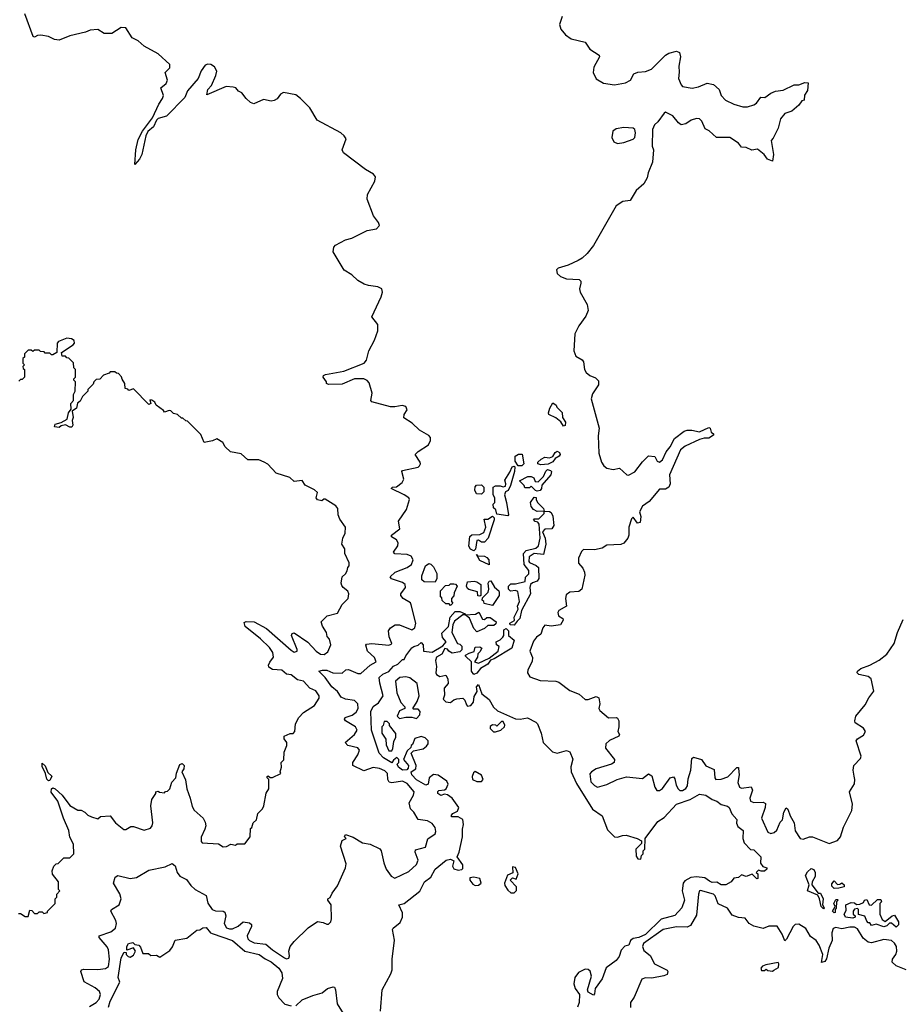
# Model space of a CAD drawing. Extents: x 2604950 to 2749250, y 940531 to 1028284.
# Tile 43 of 220: x 2653280 to 2658972, y 989492 to 995855. Entities that reach past the tile are written whole.
import ezdxf

# ---------------------------------------------------------------- set-up
doc = ezdxf.new("R2010")
doc.units = 0

msp = doc.modelspace()

# ---------------------------------------------------------------- linework, layer by layer
at = {"layer": '0CON05XD'}
for points in [[(2654660.7, 995419.3), (2654615, 995423.8), (2654490, 995370), (2654496, 995405), (2654520, 995430), (2654548.7, 995495), (2654553.6, 995523.6), (2654540, 995550), (2654516.4, 995566.4), (2654495, 995568.2), (2654479.5, 995560.5), (2654452.7, 995525), (2654434.2, 995475), (2654364.6, 995395.4), (2654348.2, 995351.8), (2654228.2, 995231.8), (2654175, 995216.4), (2654163.1, 995206.9), (2654145, 995162), (2654107.9, 995132.1), (2654096.2, 995105), (2654070, 994985), (2654055, 994953.3), (2654025, 994920), (2654030, 995015), (2654045, 995080), (2654074.7, 995135.3), (2654139.2, 995220.8), (2654178.8, 995308.8), (2654203.8, 995345), (2654208.5, 995365), (2654193.1, 995415), (2654226.7, 995443.3), (2654234.2, 995464.2), (2654220, 995515), (2654250.8, 995545), (2654251.1, 995565), (2654175.5, 995635.5), (2654084.8, 995684.8), (2654045, 995718.6), (2654007.1, 995737.1), (2653965, 995802), (2653935, 995804), (2653875, 995766.7), (2653825, 995766.7), (2653785, 995791.2), (2653735, 995786.7), (2653704.2, 995774.2), (2653605, 995751.9), (2653535, 995722), (2653505, 995727.5), (2653465, 995747.1), (2653415.7, 995755.7), (2653395, 995753.8), (2653375, 995743.3), (2653367, 995747), (2653313.4, 995893.4)], [(2656786.9, 995875), (2656768.6, 995825), (2656776.9, 995795), (2656807.7, 995757.7), (2656845, 995730.5), (2656935, 995709.2), (2656965, 995664.2), (2657025, 995626.7), (2657028, 995615), (2656991.7, 995548.3), (2656986.7, 995515), (2657005, 995474), (2657054.5, 995444.5), (2657125, 995434.2), (2657195, 995446.2), (2657227.5, 995465), (2657250, 995505), (2657275, 995516.2), (2657325, 995520), (2657363.6, 995536.4), (2657453.2, 995626.8), (2657475, 995640), (2657525, 995651.2), (2657544.1, 995644.1), (2657550.6, 995615), (2657540, 995555), (2657543.3, 995516.7), (2657538.5, 995475), (2657554.6, 995434.6), (2657565, 995423.1), (2657626.4, 995413.6), (2657668.3, 995421.7), (2657723.9, 995446.1), (2657765, 995436.7), (2657800, 995405), (2657813.3, 995365), (2657842.5, 995335), (2657895, 995308.8), (2657955, 995291.2), (2657985, 995291.2), (2658025.9, 995304.1), (2658042.5, 995315), (2658070, 995355), (2658097, 995353), (2658135, 995380), (2658165, 995392.5), (2658215, 995400), (2658285, 995433.3), (2658315, 995433.8), (2658355, 995450), (2658377, 995447), (2658371.7, 995398.3), (2658353, 995367), (2658350, 995335), (2658335, 995330), (2658316.4, 995303.6), (2658270, 995265), (2658225, 995250), (2658197.5, 995215), (2658183.3, 995155), (2658150.7, 995089.3), (2658137.5, 995075), (2658151.2, 994985), (2658145, 994940), (2658113.6, 994953.6), (2658092.5, 994985), (2658049.5, 995019.5), (2658012.3, 995012.3), (2657975, 995030), (2657945, 995032.5), (2657925, 995057.5), (2657870, 995095), (2657783.9, 995093.9), (2657737.3, 995137.3), (2657710.5, 995150.5), (2657689.4, 995199.4), (2657675, 995213.8), (2657655, 995217.5), (2657620, 995205), (2657585, 995182), (2657555, 995176), (2657537.9, 995187.9), (2657501.4, 995235), (2657455, 995257.1), (2657445, 995252), (2657405, 995196.2), (2657382.5, 995175), (2657369.2, 995145), (2657368.3, 995038.3), (2657376, 995015), (2657370, 994935), (2657341.2, 994865), (2657335.8, 994834.2), (2657313.3, 994795), (2657265, 994752), (2657225, 994687.5), (2657179.4, 994680.6), (2657135, 994652.5), (2656989.6, 994395), (2656948.1, 994345), (2656915.8, 994314.3), (2656890.4, 994299.6), (2656825, 994268.5), (2656761.3, 994248.7), (2656750.6, 994239.4), (2656754.4, 994215), (2656776, 994195), (2656815, 994181.5), (2656895.7, 994175.7), (2656906.1, 994166.1), (2656908, 994152), (2656899.2, 994115), (2656901.9, 994095), (2656947.1, 994015), (2656953.3, 993975), (2656940.2, 993939.8), (2656895, 993877.5), (2656868, 993825), (2656862.4, 993715), (2656875, 993681.1), (2656915, 993656.9), (2656924.4, 993645), (2656930, 993595), (2656940.5, 993575), (2656965, 993556.4), (2657001.8, 993541.8), (2657021.4, 993521.4), (2657021.1, 993495), (2656982.3, 993437.7), (2656973.8, 993405), (2657026.2, 993215), (2657018.2, 993165), (2657023.7, 993053.7), (2657039.5, 992995), (2657055, 992971.4), (2657075, 992956.9), (2657115, 992948.6), (2657157, 992957), (2657203.8, 992915), (2657215, 992911.9), (2657255, 992934.4), (2657305, 992998.8), (2657345, 993037.5), (2657385, 993032.5), (2657401.4, 993001.4), (2657415, 992996.2), (2657435, 993011.2), (2657457.6, 993062.4), (2657483.3, 993095), (2657511.7, 993148.3), (2657575, 993196.2), (2657595, 993203.3), (2657625, 993203.3), (2657673, 993193), (2657735, 993220), (2657742.5, 993215), (2657750, 993190), (2657765, 993180), (2657765, 993170), (2657735, 993150), (2657705, 993151.2), (2657675, 993142.5), (2657581.7, 993098.3), (2657552.2, 993075), (2657480.6, 992915), (2657484, 992855), (2657475.6, 992834.4), (2657455, 992822.5), (2657415, 992822.5), (2657347.7, 992742.3), (2657305, 992712.5), (2657286.7, 992675), (2657293.9, 992643.9), (2657290, 992605), (2657272.5, 992602.5), (2657245, 992640), (2657235, 992630), (2657217.5, 992575), (2657216.7, 992525), (2657210, 992505), (2657185, 992472.5), (2657165.9, 992464.1), (2657075, 992458.8), (2657045, 992440.8), (2656995, 992428.9), (2656925, 992430.8), (2656911.3, 992418.7), (2656890.8, 992375), (2656892.7, 992342.7), (2656920, 992310), (2656930.6, 992285), (2656931.9, 992265), (2656914.2, 992175.8), (2656895, 992161.2), (2656835, 992155.7), (2656811.3, 992138.7), (2656807.5, 992115), (2656813.8, 992065), (2656765, 992037.5), (2656757.5, 992025), (2656763.5, 992003.5), (2656791.4, 991985), (2656793.1, 991975), (2656775.4, 991945), (2656715, 991936.5), (2656675, 991942.2), (2656660.4, 991925), (2656648.1, 991885), (2656620.8, 991865), (2656600.6, 991839.4), (2656578.1, 991775), (2656594.2, 991734.2), (2656593, 991707), (2656563.3, 991655), (2656561.2, 991635), (2656577.7, 991607.7), (2656645, 991584), (2656745, 991580.8), (2656764.2, 991574.2), (2656835, 991520), (2656896.1, 991496.1), (2656935, 991461.2), (2656955, 991461.2), (2657005, 991481.2), (2657023.9, 991473.9), (2657030, 991435), (2657023.8, 991403.8), (2657030.7, 991390.7), (2657085, 991343.3), (2657135, 991346.7), (2657145, 991342.5), (2657152.5, 991325), (2657153.3, 991285), (2657146.7, 991255), (2657156.7, 991235), (2657153.3, 991225), (2657092.4, 991197.6), (2657068, 991175), (2657067.3, 991147.3), (2657123.8, 991075), (2657123.3, 991055), (2657105.7, 991044.3), (2657005, 991014.3), (2656975, 990995.7), (2656965, 990982.5), (2656970.6, 990930.6), (2656995, 990905.8), (2657015, 990896), (2657075, 990912.5), (2657142.5, 990945), (2657203, 990963), (2657305, 990952.5), (2657345, 990982.5), (2657365, 990970), (2657386.2, 990895), (2657397.5, 990875), (2657415, 990874), (2657435, 990886.2), (2657485, 990956.7), (2657505, 990962.5), (2657515, 990950), (2657522.3, 990907.7), (2657535, 990886), (2657546.7, 990875), (2657565, 990873.5), (2657585, 990887.1), (2657595.4, 990905), (2657601.3, 990948.7), (2657618.9, 991005), (2657625, 991080), (2657635, 991089.2), (2657686.2, 991075), (2657715, 991033.1), (2657769.8, 991009.8), (2657772.9, 990955), (2657780, 990945), (2657815, 990947.3), (2657858.1, 990961.9), (2657915, 991023.3), (2657925, 991022.5), (2657926.7, 991016.7), (2657929.6, 990975), (2657921.5, 990925), (2657932.5, 990895), (2657945, 990890), (2658008.6, 990898.6), (2658015.7, 990875.7), (2657998.6, 990825), (2658004, 990805), (2658025, 990795.6), (2658085, 990798.6), (2658100.5, 990790.5), (2658099.4, 990765), (2658075.6, 990695), (2658114.6, 990604.6), (2658135, 990595.6), (2658156.9, 990603.1), (2658173.1, 990616.9), (2658195, 990670), (2658210, 990685), (2658220, 990735), (2658235, 990761.2), (2658245, 990753.8), (2658259.8, 990709.8), (2658285.5, 990665), (2658293.1, 990613.1), (2658325, 990563.8), (2658345, 990560), (2658385, 990573.8), (2658405, 990573.8), (2658512.5, 990532.5), (2658565, 990550), (2658585.8, 990574.2), (2658605, 990637.5), (2658658.8, 990745), (2658663.8, 990785), (2658644, 990865), (2658675, 990917.5), (2658678.6, 990945), (2658673.8, 990966.2), (2658668, 991005), (2658672.5, 991035), (2658715, 991081.2), (2658720, 991095), (2658686.2, 991195), (2658695, 991208.8), (2658735, 991232), (2658747.5, 991255), (2658735, 991277.5), (2658681.2, 991311.2), (2658678, 991325), (2658684.2, 991355), (2658745, 991426.7), (2658767.9, 991472.1), (2658800.8, 991515), (2658784.2, 991595), (2658765, 991610), (2658704.5, 991624.5), (2658694, 991635), (2658694.2, 991645), (2658717, 991663), (2658775, 991683.5), (2658835, 991715.8), (2658885, 991754.2), (2658932.2, 991825), (2658954.6, 991895.4), (2658990.7, 991979.3)], [(2653731.1, 989478.9), (2653774.3, 989505), (2653793.4, 989526.6), (2653801.2, 989555), (2653795.4, 989575), (2653767.9, 989597.9), (2653697.4, 989637.4), (2653676, 989705), (2653680, 989715), (2653695, 989720), (2653785, 989716.4), (2653835, 989724.4), (2653852.9, 989737.1), (2653860, 989785), (2653854.1, 989845), (2653844.8, 989864.8), (2653792.9, 989925), (2653794.2, 989935), (2653868.6, 989961.4), (2653898.2, 989985), (2653906.2, 990013.8), (2653902.1, 990035), (2653869.2, 990095), (2653874, 990105), (2653922.9, 990135), (2653935.5, 990175), (2653926.7, 990206.7), (2653886.7, 990275), (2653896.7, 990315), (2653915, 990323.8), (2653995, 990306.2), (2654035, 990312), (2654115, 990360), (2654220, 990380), (2654265, 990403.3), (2654285, 990387.5), (2654298, 990345), (2654315, 990320.8), (2654358.2, 990298.2), (2654385, 990260), (2654415, 990234.2), (2654484.2, 990195), (2654495.3, 990145.3), (2654524.5, 990105), (2654545, 990096.8), (2654594.4, 990094.4), (2654605, 990088), (2654613.3, 990065), (2654600.5, 990015), (2654617.1, 989987.1), (2654635, 989980), (2654655, 989980.9), (2654691.5, 989998.5), (2654725, 990024.4), (2654765, 990020), (2654777.3, 990007.3), (2654778.9, 989995), (2654751.2, 989935), (2654755.4, 989915.4), (2654764.5, 989905), (2654795, 989890.4), (2654870.8, 989880.8), (2654912.9, 989845), (2654992.4, 989792.4), (2655005, 989786), (2655018.8, 989791.2), (2655023.8, 989805), (2655018.8, 989835), (2655028, 989865), (2655055, 989898.8), (2655145, 989986.2), (2655205, 990027.5), (2655241.7, 990021.7), (2655265, 990010), (2655275, 990010), (2655290, 990025), (2655296.2, 990045), (2655292.5, 990135), (2655272.5, 990165), (2655272.5, 990175), (2655286.4, 990183.6), (2655299.3, 990210.7), (2655335, 990257.5), (2655386.7, 990375), (2655389.3, 990399.3), (2655353.8, 990515), (2655365, 990550), (2655390, 990565), (2655380, 990575), (2655385, 990590), (2655435, 990572.5), (2655495, 990536.7), (2655545, 990527.5), (2655607.7, 990497.7), (2655616.2, 990485), (2655633.6, 990406.4), (2655649.2, 990365), (2655681.3, 990321.3), (2655705, 990308), (2655795, 990351.5), (2655845.7, 990395), (2655855.6, 990425), (2655837.1, 990475), (2655838.3, 990491.7), (2655902.7, 990507.3), (2655917.7, 990562.3), (2655965, 990594), (2655970.3, 990609.7), (2655964.4, 990635), (2655945, 990660.6), (2655915, 990677.5), (2655855.7, 990685.7), (2655827.5, 990735), (2655805.8, 990755.8), (2655798, 990795), (2655825.8, 990845), (2655830.6, 990865), (2655785, 990919.2), (2655755, 990934.6), (2655685, 990923.6), (2655667.6, 990927.6), (2655659.4, 990945), (2655657.5, 990985), (2655640.6, 991000.6), (2655605, 991017.1), (2655565, 991022.5), (2655505, 991000.8), (2655433.3, 991035), (2655432.5, 991055), (2655465.6, 991105), (2655475.6, 991135.6), (2655465, 991149.2), (2655401.2, 991165), (2655383.3, 991185), (2655444.4, 991235), (2655461.1, 991265), (2655450, 991285), (2655386.7, 991325), (2655380, 991335), (2655383.3, 991345), (2655428.1, 991361.9), (2655455, 991379.4), (2655468.5, 991405), (2655466.2, 991435), (2655445, 991455.5), (2655385, 991463.5), (2655356.9, 991476.9), (2655334, 991514), (2655297.5, 991545), (2655255.4, 991605.4), (2655212.5, 991645), (2655237.3, 991652.7), (2655265, 991651.5), (2655305, 991634.5), (2655365, 991632.5), (2655386.9, 991653.1), (2655405, 991656.5), (2655465, 991630), (2655485, 991630.5), (2655545, 991684.4), (2655583.3, 991706.7), (2655573, 991733), (2655527.8, 991775), (2655516.7, 991813.3), (2655521.2, 991818.8), (2655555, 991824), (2655665, 991814.3), (2655680.5, 991819.5), (2655686.2, 991825), (2655667.4, 991867.4), (2655664, 991905), (2655676.7, 991925), (2655705.9, 991944.1), (2655735, 991945.6), (2655815, 991912.2), (2655835, 991925.8), (2655840, 991955), (2655810.3, 992075), (2655805, 992086.1), (2655757.5, 992115), (2655744, 992135), (2655744, 992145), (2655774.4, 992185), (2655771.1, 992205), (2655755, 992217.3), (2655682.6, 992242.6), (2655674.2, 992255), (2655706, 992285), (2655784.7, 992315.3), (2655812.2, 992335), (2655822.5, 992365), (2655809.2, 992389.2), (2655785, 992398.5), (2655705, 992404), (2655696.7, 992415), (2655724.2, 992455), (2655727.1, 992475), (2655715, 992494), (2655684, 992514), (2655683.8, 992525), (2655736.2, 992565), (2655728.8, 992615), (2655780.3, 992689.7), (2655800, 992755), (2655795.8, 992765.8), (2655765.5, 992785.5), (2655680, 992825), (2655690, 992835), (2655715, 992836), (2655752, 992865), (2655763.9, 992886.1), (2655750, 992935), (2655755, 992942.5), (2655855, 992963.8), (2655865, 992972.5), (2655871.2, 992985), (2655868.8, 992995), (2655836.2, 993045), (2655856, 993065), (2655922.5, 993107.5), (2655934.4, 993135), (2655935.5, 993155), (2655925, 993167.5), (2655863.4, 993203.4), (2655817.6, 993247.6), (2655763.2, 993283.2), (2655765.8, 993305), (2655784.2, 993335), (2655776.7, 993355), (2655751.1, 993361.1), (2655705, 993352.5), (2655676, 993354), (2655556.2, 993385), (2655548.6, 993395), (2655557.8, 993442.2), (2655539.1, 993509.1), (2655525, 993524.6), (2655505, 993534), (2655445, 993534.6), (2655365, 993500.6), (2655275, 993497.5), (2655263.9, 993503.9), (2655262.5, 993515), (2655241.2, 993545), (2655243.8, 993555), (2655256.8, 993563.2), (2655375, 993583.8), (2655507.1, 993635), (2655521.8, 993655), (2655537.3, 993715), (2655573.3, 993785), (2655594, 993845), (2655595.5, 993885), (2655556, 993935), (2655615.8, 994065), (2655623.9, 994093.9), (2655621.2, 994115), (2655595, 994130), (2655535, 994136.7), (2655506.4, 994146.4), (2655465, 994170), (2655426.4, 994206.4), (2655377, 994237), (2655306.7, 994355), (2655310, 994385), (2655321.7, 994398.3), (2655385, 994433.3), (2655425.8, 994444.2), (2655487, 994473), (2655525, 994492), (2655586.9, 994503.1), (2655606, 994525), (2655600, 994545), (2655567.6, 994587.6), (2655525.9, 994695.9), (2655528, 994725), (2655575, 994812.5), (2655579.3, 994839.3), (2655566.1, 994856.1), (2655515, 994886.7), (2655373.3, 994995), (2655363.3, 995015), (2655390, 995085), (2655378.1, 995105), (2655355, 995123.3), (2655203.5, 995205), (2655154.5, 995285), (2655095.9, 995345.9), (2655065, 995369.2), (2654985, 995384.5), (2654966.2, 995373.8), (2654945, 995344), (2654925, 995332.5), (2654905, 995329.2), (2654855, 995340), (2654792.3, 995312.3), (2654771.2, 995321.2), (2654743.3, 995345), (2654715, 995382.5), (2654693.6, 995393.6), (2654677.5, 995415), (2654660.7, 995419.3)], [(2657145, 995055.5), (2657185, 995062.1), (2657245, 995082.5), (2657255.6, 995094.4), (2657259.2, 995125), (2657255.8, 995145), (2657246.2, 995155), (2657185, 995159.6), (2657135, 995149.6), (2657113.6, 995135), (2657107.9, 995095), (2657120, 995065), (2657145, 995055.5)], [(2653271.7, 990078.3), (2653285, 990080), (2653315, 990060), (2653335, 990060), (2653345, 990100), (2653358.3, 990098.3), (2653375, 990080), (2653395, 990080), (2653405, 990090), (2653425, 990090), (2653435, 990080), (2653460, 990085), (2653460, 990095), (2653510, 990145), (2653510, 990175), (2653520, 990185), (2653520, 990205), (2653540, 990225), (2653530, 990235), (2653530, 990285), (2653493, 990333), (2653490, 990355), (2653500, 990385), (2653515, 990400), (2653528.3, 990401.7), (2653565, 990440), (2653605, 990440), (2653630, 990465), (2653627, 990527), (2653603, 990573), (2653596.7, 990615), (2653562.5, 990695), (2653526.7, 990805), (2653484.2, 990864.2), (2653486.2, 990885), (2653495, 990890.8), (2653510, 990885), (2653555, 990843.3), (2653605, 990777.5), (2653655, 990747.5), (2653677, 990747), (2653700, 990735), (2653720, 990715), (2653743, 990703), (2653785, 990690), (2653803, 990707), (2653865, 990710), (2653900, 990665), (2653953, 990623), (2653967, 990623), (2653998.3, 990641.7), (2654015, 990642.5), (2654085, 990617.5), (2654125, 990630), (2654136.7, 990645), (2654140, 990665), (2654127.5, 990775), (2654133, 990817), (2654160, 990855), (2654160, 990865), (2654175, 990870), (2654183, 990863), (2654215, 990860), (2654221.7, 990868.3), (2654235, 990870), (2654250, 990885), (2654263, 990927), (2654290, 990955), (2654293.6, 990986.4), (2654315, 991042.5), (2654329.3, 991049.3), (2654343.8, 991035), (2654341.2, 991015), (2654327.5, 990995), (2654352.3, 990942.3), (2654360, 990885), (2654382.5, 990825), (2654395, 990770), (2654407, 990747), (2654466.4, 990696.4), (2654479.3, 990669.3), (2654482.5, 990645), (2654477.5, 990625), (2654453, 990573), (2654452.5, 990545), (2654460, 990535), (2654565, 990530), (2654595, 990510), (2654617, 990513), (2654645, 990527.5), (2654675, 990520), (2654685, 990530), (2654735, 990530), (2654770, 990575), (2654771.7, 990628.3), (2654780, 990635), (2654790, 990665), (2654810, 990685), (2654820, 990725), (2654850, 990755), (2654857.5, 990775), (2654873, 990857), (2654890, 990885), (2654890, 990945), (2654880, 990955), (2654880, 990965), (2654885, 990970), (2654898.3, 990958.3), (2654915, 990957.5), (2654967, 990983), (2654962.5, 990995), (2654972.5, 991025), (2654970, 991055), (2654987, 991073), (2654988.3, 991121.7), (2655007.5, 991165), (2655007.5, 991185), (2654988.3, 991208.3), (2654990, 991225), (2655028.3, 991241.7), (2655048.3, 991241.7), (2655057.5, 991255), (2655062.5, 991305), (2655083.9, 991346.1), (2655115, 991377.5), (2655185.8, 991424.2), (2655215, 991470), (2655216.2, 991485), (2655195, 991518.8), (2655155.9, 991535.9), (2655115, 991581.2), (2655075, 991590), (2655035, 991621.2), (2655005, 991626.7), (2654975, 991652), (2654915, 991655.8), (2654890.8, 991670.8), (2654888.8, 991685), (2654896, 991704), (2654921.4, 991735), (2654916.7, 991765), (2654895, 991797.8), (2654837.1, 991855), (2654736.7, 991935), (2654731.2, 991958.8), (2654744.2, 991965.8), (2654795, 991964), (2654875, 991921.2), (2655035, 991780), (2655055, 991768.8), (2655073.3, 991775), (2655073.8, 991785), (2655037.5, 991875), (2655041.7, 991888.3), (2655055, 991892.5), (2655143.4, 991833.4), (2655196.2, 991775), (2655225, 991756), (2655247.5, 991752.5), (2655270.7, 991769.3), (2655290, 991815), (2655281.7, 991851.7), (2655268.3, 991868.3), (2655262.5, 991895), (2655236.7, 991936.7), (2655227.5, 991965), (2655266.4, 992003.6), (2655335, 992020), (2655363.9, 992076.1), (2655402.5, 992115), (2655407.5, 992145), (2655401.7, 992161.7), (2655370, 992185), (2655361.7, 992198.3), (2655357.5, 992215), (2655363.8, 992255), (2655386.4, 992273.6), (2655397, 992293), (2655400, 992315), (2655410, 992325), (2655410, 992345), (2655381.2, 992405), (2655382.5, 992435), (2655362.5, 992465), (2655367.5, 992505), (2655383, 992537), (2655386.4, 992576.4), (2655348.3, 992628.3), (2655337.5, 992655), (2655337, 992697), (2655323, 992713), (2655255, 992757.5), (2655245, 992757.5), (2655233, 992747), (2655205, 992753.3), (2655196.7, 992765), (2655205, 992800), (2655185, 992817.5), (2655125, 992847.5), (2655105, 992876.7), (2655055, 992870), (2655027, 992897), (2654937.5, 992925), (2654883, 992983), (2654860, 992995), (2654825, 993010), (2654755, 993010), (2654710.7, 993050.7), (2654643, 993063), (2654607.5, 993095), (2654593.9, 993123.9), (2654555, 993147.5), (2654527, 993133), (2654473, 993123), (2654450, 993175), (2654365, 993260), (2654353, 993263), (2654335, 993280), (2654325, 993280), (2654300, 993305), (2654275, 993310), (2654257, 993327), (2654245, 993330), (2654215, 993320), (2654210, 993330), (2654162.5, 993365), (2654153, 993383), (2654135, 993397.5), (2654121.7, 993398.3), (2654127.5, 993375), (2654115, 993367.5), (2654015, 993470), (2653985, 993460), (2653978.3, 993468.3), (2653961.7, 993471.7), (2653960, 993505), (2653941.7, 993531.7), (2653938.3, 993548.3), (2653918.3, 993568.3), (2653905, 993570), (2653895, 993580), (2653865, 993580), (2653858.3, 993571.7), (2653821.7, 993558.3), (2653798.3, 993531.7), (2653775, 993530), (2653760, 993515), (2653755, 993500), (2653720, 993465), (2653720, 993455), (2653685, 993420), (2653670, 993390), (2653653.8, 993376.2), (2653646.2, 993343.8), (2653620, 993325), (2653626.2, 993285), (2653620, 993265), (2653624, 993235), (2653617.7, 993222.3), (2653605, 993221.2), (2653575, 993238), (2653548.8, 993231.2), (2653535, 993220), (2653503.8, 993223.8), (2653509.5, 993240.5), (2653548.8, 993251.2), (2653586, 993274), (2653596.1, 993313.9), (2653611.7, 993338.3), (2653610, 993375), (2653627.5, 993395), (2653626.7, 993433.3), (2653637.5, 993455), (2653640, 993515), (2653630, 993525), (2653630, 993535), (2653640, 993545), (2653640, 993595), (2653630, 993605), (2653628.3, 993638.3), (2653598.3, 993668.3), (2653585, 993670), (2653575, 993680), (2653555, 993680), (2653550, 993705), (2653625.9, 993754.1), (2653633.3, 993765), (2653632.5, 993782.5), (2653613.9, 993793.9), (2653585, 993796.2), (2653530, 993775), (2653522.5, 993765), (2653520, 993705), (2653495, 993690), (2653485, 993690), (2653475, 993700), (2653445, 993700), (2653438.3, 993708.3), (2653415, 993710), (2653405, 993720), (2653375, 993720), (2653365, 993710), (2653355, 993720), (2653335, 993720), (2653310, 993695), (2653310, 993675), (2653300, 993665), (2653300, 993635), (2653310, 993625), (2653300, 993615), (2653301.7, 993601.7), (2653310, 993595), (2653310, 993545), (2653295, 993530), (2653285, 993530), (2653275, 993520)], [(2656795, 993227.5), (2656776.7, 993256.7), (2656745, 993283.3), (2656700, 993305), (2656697.5, 993315), (2656706.7, 993345), (2656725, 993380), (2656747.5, 993365), (2656751.7, 993351.7), (2656786.1, 993316.1), (2656787.5, 993285), (2656807.5, 993255), (2656805, 993232.5), (2656795, 993227.5)], [(2656525, 992972.5), (2656502.5, 992972.5), (2656482.5, 993002.5), (2656482.5, 993035), (2656505, 993047.5), (2656527, 993047), (2656537.5, 992985), (2656525, 992972.5)], [(2656648.3, 992978.3), (2656630, 992985), (2656630, 992995), (2656650, 993015), (2656675, 993027.5), (2656705, 993023.3), (2656726.7, 993033.3), (2656740.7, 993059.3), (2656753, 993067), (2656769.3, 993059.3), (2656773.3, 993045), (2656767.5, 993035), (2656740.7, 993019.3), (2656725, 992997.5), (2656695, 992982.5), (2656648.3, 992978.3)], [(2656435, 992650), (2656365, 992660), (2656357, 992687), (2656341.7, 992701.7), (2656340, 992725), (2656350, 992735), (2656350, 992765), (2656340, 992785), (2656340, 992835), (2656355, 992842.5), (2656385, 992843.3), (2656405, 992836.7), (2656419.3, 992840.7), (2656422.5, 992855), (2656415, 992880), (2656448.8, 992931.2), (2656462.5, 992965), (2656475, 992970), (2656480, 992965), (2656477.5, 992935), (2656452.5, 992845), (2656436.4, 992813.6), (2656420, 992805), (2656412.5, 992785), (2656427.5, 992735), (2656440, 992655), (2656435, 992650)], [(2656625, 992807.5), (2656613, 992813), (2656585, 992840), (2656575, 992830), (2656545, 992830), (2656540, 992845), (2656510, 992875), (2656565, 992902.5), (2656585, 992903.3), (2656602.5, 992895), (2656611.7, 992871.7), (2656631.7, 992868.3), (2656666.2, 992903.8), (2656681.7, 992938.3), (2656692.5, 992947.5), (2656711.7, 992941.7), (2656717.5, 992935), (2656712.5, 992915), (2656653.8, 992846.2), (2656652.5, 992825), (2656645, 992812.5), (2656625, 992807.5)], [(2656265, 992790), (2656231.7, 992791.7), (2656222.5, 992815), (2656223, 992837), (2656231.7, 992848.3), (2656265, 992850), (2656280, 992835), (2656280, 992805), (2656265, 992790)], [(2656475, 991943.3), (2656450, 991945), (2656447.5, 991955), (2656477.5, 991972.5), (2656476.7, 991995), (2656502.5, 992045), (2656497.5, 992065), (2656511.2, 992095), (2656500, 992160), (2656485, 992167.5), (2656451.7, 992161.7), (2656440, 992175), (2656440, 992195), (2656455, 992210), (2656485, 992210), (2656547.5, 992225), (2656548.3, 992251.7), (2656570, 992275), (2656570, 992295), (2656540, 992335), (2656536.7, 992405), (2656552.5, 992425), (2656615, 992441.2), (2656633.8, 992455), (2656643.8, 992505), (2656637.5, 992595), (2656628.3, 992608.3), (2656611.7, 992611.7), (2656600, 992625), (2656605, 992630), (2656635, 992630), (2656670, 992665), (2656670, 992680), (2656625, 992677.5), (2656600.7, 992690.7), (2656585, 992710), (2656582.5, 992735), (2656605, 992770), (2656618.3, 992768.3), (2656617.5, 992755), (2656627.5, 992735), (2656666.4, 992696.4), (2656670, 992680), (2656705, 992677.5), (2656715, 992670), (2656726.1, 992646.1), (2656733, 992587), (2656720, 992565), (2656675, 992563.3), (2656660, 992545), (2656676.2, 992505), (2656680, 992465), (2656665, 992400), (2656605, 992406.7), (2656573.3, 992385), (2656570, 992355), (2656575, 992347.5), (2656618.3, 992328.3), (2656632.5, 992315), (2656636.2, 992245), (2656625, 992226.7), (2656593.9, 992216.1), (2656582.5, 992205), (2656576.7, 992185), (2656582.5, 992145), (2656523, 992037), (2656513.3, 991985), (2656495, 991967.5), (2656475, 991943.3)], [(2656215, 992422.5), (2656194.1, 992434.1), (2656183, 992453), (2656190, 992515), (2656203, 992527), (2656255, 992527.5), (2656279.3, 992540.7), (2656293.3, 992575), (2656283, 992627), (2656305, 992627.5), (2656337, 992647), (2656347, 992637), (2656346.4, 992623.6), (2656307.5, 992505), (2656285, 992480), (2656265, 992480), (2656245, 992492.5), (2656235, 992490), (2656226.4, 992433.6), (2656215, 992422.5)], [(2656315, 992332.5), (2656255, 992360), (2656231.7, 992398.3), (2656240, 992390), (2656285, 992387.5), (2656299.3, 992379.3), (2656312.5, 992365), (2656315, 992332.5)], [(2655965, 992220), (2655895, 992222.5), (2655880, 992235), (2655878.3, 992261.7), (2655903.3, 992325), (2655925, 992340), (2655937, 992337), (2655955, 992320), (2655977, 992277), (2655976.4, 992243.6), (2655965, 992220)], [(2656065, 992070), (2656055, 992080), (2656035, 992080), (2656011.7, 992101.7), (2656008.3, 992118.3), (2656000, 992125), (2656000, 992165), (2656031.7, 992198.3), (2656055, 992200), (2656065, 992210), (2656085, 992210), (2656097, 992207), (2656107.5, 992195), (2656088.3, 992151.7), (2656087, 992133), (2656070, 992115), (2656070, 992095), (2656080, 992085), (2656065, 992070)], [(2656255, 992130), (2656241.7, 992131.7), (2656238.3, 992158.3), (2656183, 992173), (2656175, 992180), (2656167.5, 992195), (2656175, 992222.5), (2656216.4, 992226.4), (2656235, 992222.5), (2656260, 992205), (2656260, 992135), (2656255, 992130)], [(2656335, 992070), (2656281.7, 992081.7), (2656280, 992095), (2656270, 992105), (2656271.7, 992118.3), (2656307.5, 992155), (2656312.5, 992175), (2656307.5, 992215), (2656315, 992227.5), (2656325, 992230), (2656348.8, 992188.8), (2656377.5, 992165), (2656380, 992155), (2656380, 992135), (2656335, 992070)], [(2655612.4, 989447.6), (2655623.6, 989585), (2655679.5, 989690.5), (2655686.4, 989715), (2655686.7, 989785), (2655702.6, 989907.4), (2655690.6, 989975), (2655694.2, 989985), (2655738.7, 990021.3), (2655754.5, 990055), (2655753.4, 990083.4), (2655730, 990135), (2655765, 990143.3), (2655866.7, 990223.3), (2655896.2, 990285), (2655936.7, 990313.3), (2655966, 990365), (2656037.5, 990425), (2656065, 990430), (2656085, 990420), (2656077.5, 990385), (2656085, 990367.5), (2656115, 990360), (2656137, 990363), (2656145, 990370), (2656143.3, 990393.3), (2656107.5, 990445), (2656120, 990475), (2656142.5, 990575), (2656142, 990625), (2656148.8, 990655), (2656145, 990687.5), (2656113, 990703), (2656070, 990705), (2656070, 990715), (2656080, 990725), (2656109.3, 990740.7), (2656117.5, 990765), (2656074.3, 990824.3), (2656045, 990846.7), (2656025, 990850), (2656001.7, 990841.7), (2655983.3, 990855), (2655983, 990867), (2655990, 990875), (2656025, 990877.5), (2656037.5, 990885), (2656050, 990915), (2656040, 990935), (2655983.9, 990973.9), (2655955, 990976.7), (2655926.2, 990955), (2655920, 990915), (2655905, 990908), (2655845, 990943.1), (2655814, 990975), (2655810, 990995), (2655840, 991015), (2655842.5, 991035), (2655810, 991115), (2655825, 991130), (2655887, 991143), (2655908.3, 991161.7), (2655920, 991175), (2655920, 991195), (2655900, 991215), (2655875, 991222.5), (2655835, 991210), (2655818.3, 991171.7), (2655810, 991165), (2655808.3, 991151.7), (2655785, 991130), (2655760, 991075), (2655792.5, 991035), (2655791.7, 991018.3), (2655782.5, 991007.5), (2655755, 991006.2), (2655727.5, 991025), (2655720, 991045), (2655730, 991055), (2655730, 991075), (2655717, 991087), (2655695, 991070), (2655685, 991053.3), (2655632, 991085), (2655604, 991115), (2655554, 991265), (2655548.8, 991385), (2655565, 991417.5), (2655599.3, 991440.7), (2655630, 991485), (2655607, 991567), (2655602.5, 991605), (2655626.7, 991625), (2655665.8, 991644.2), (2655695, 991676.7), (2655725, 991690), (2655755, 991720), (2655765, 991720), (2655776.7, 991745), (2655814.2, 991795.8), (2655827.5, 991805), (2655856, 991814), (2655875, 991830), (2655887.5, 991815), (2655890, 991775), (2655945, 991768.8), (2656015, 991810), (2656037.5, 991835), (2656013, 991863), (2656008.3, 991891.7), (2656052.5, 991935), (2656062.5, 991995), (2656095, 992030), (2656125, 992030), (2656160, 992015), (2656160, 992010), (2656226.4, 992013.6), (2656247.5, 992027.5), (2656271.7, 991981.7), (2656285, 991980), (2656298.3, 991991.7), (2656321.7, 991991.7), (2656360, 991965), (2656358.3, 991951.7), (2656345, 991940), (2656305, 991940), (2656285, 991920), (2656235, 991900), (2656215, 991920), (2656187.5, 991987.5), (2656160, 992010), (2656145, 992010), (2656090.8, 991969.2), (2656078.8, 991945), (2656073.8, 991895), (2656110, 991825), (2656125, 991820), (2656137, 991807), (2656137, 991783), (2656125, 991770), (2656075, 991762.5), (2656053.6, 991773.6), (2656045, 991787.5), (2656028.3, 991791.7), (2656007.5, 991755), (2655973.3, 991735), (2655966.7, 991715), (2655973.3, 991675), (2655968.8, 991635), (2655973.9, 991623.9), (2655995, 991610), (2656035, 991620), (2656047.5, 991595), (2656050, 991565), (2656022.5, 991535), (2656025, 991490)], [(2656215, 991624.3), (2656200, 991645), (2656200, 991705), (2656161.7, 991741.7), (2656161.7, 991748.3), (2656185, 991762.5), (2656218.3, 991771.7), (2656225, 991800), (2656255, 991802.5), (2656267.5, 991795), (2656255, 991770), (2656241.7, 991758.3), (2656240, 991735), (2656220, 991705), (2656245, 991697.5), (2656315, 991730), (2656372.5, 991775), (2656380, 991805), (2656362.5, 991815), (2656360, 991835), (2656385, 991847.5), (2656402.5, 991865), (2656410, 991875), (2656408.3, 991911.7), (2656425, 991920), (2656438.8, 991905), (2656440, 991875), (2656476.7, 991846.7), (2656460, 991795), (2656346.7, 991725), (2656323, 991717), (2656305, 991690), (2656258.5, 991661.5), (2656235, 991632.9), (2656215, 991624.3)], [(2655845, 991340), (2655867, 991363), (2655867.5, 991385), (2655855, 991400), (2655825, 991400), (2655820, 991405), (2655849.7, 991450.3), (2655862.5, 991485), (2655850, 991565), (2655801.7, 991601.7), (2655775, 991608.8), (2655736.4, 991603.6), (2655708.3, 991581.7), (2655717.5, 991505), (2655743, 991443), (2655770, 991415), (2655770, 991405), (2655735, 991390), (2655720, 991355), (2655735, 991340), (2655775, 991347.5), (2655815, 991347.5), (2655845, 991340)], [(2656025, 991490), (2656017.5, 991465), (2656035, 991446.7), (2656065, 991442.5), (2656085, 991460), (2656105, 991467.5), (2656145, 991470), (2656157, 991457), (2656167, 991427), (2656175, 991420), (2656195, 991422.5), (2656212.5, 991445), (2656218.3, 991481.7), (2656236.1, 991513.9), (2656232.9, 991545), (2656245, 991558.8), (2656267.8, 991497.8), (2656315, 991462.5), (2656342.1, 991412.1), (2656368, 991388), (2656485, 991338.1), (2656515, 991334.2), (2656563, 991343), (2656616.4, 991316.4), (2656626.7, 991305), (2656651.2, 991245), (2656664, 991185), (2656724.3, 991124.3), (2656755, 991116.2), (2656815, 991133.3), (2656835, 991123.3), (2656855.7, 991075.7), (2656843, 991027), (2656844.3, 990995), (2656878.5, 990918.5), (2656983.2, 990753.2), (2657045, 990710), (2657080, 990620), (2657123.9, 990573.9), (2657145, 990572), (2657175.8, 990584.2), (2657200, 990585), (2657270, 990565), (2657298.3, 990548.3), (2657298.3, 990531.7), (2657262.5, 990495), (2657265, 990450), (2657275, 990432.5), (2657295, 990430), (2657300, 990455), (2657310, 990465), (2657310, 990485), (2657320, 990495), (2657322.5, 990565), (2657405, 990673.3), (2657445, 990700), (2657525, 990786), (2657613.1, 990816.9), (2657675, 990851.2), (2657715, 990843.8), (2657755, 990816), (2657786.1, 990806.1), (2657815, 990783.3), (2657855, 990773.3), (2657865, 990763.3), (2657883.9, 990723.9), (2657915.9, 990685.9), (2657913.9, 990663.9), (2657921.7, 990641.7), (2657956.7, 990615), (2657953.3, 990565), (2657963.3, 990535), (2658003.3, 990493.3), (2658025, 990490), (2658070, 990445), (2658067.5, 990405), (2658083.3, 990383.3), (2658110, 990375), (2658110, 990365), (2658095, 990352.5), (2658072.5, 990352.5), (2658055, 990360), (2658040, 990345), (2658050, 990335), (2658050, 990305), (2658045, 990302.5), (2658015, 990332.5), (2657975, 990317.5), (2657945, 990330), (2657927, 990313), (2657895, 990307.5), (2657878, 990285), (2657845, 990264.2), (2657815, 990264), (2657785, 990281.2), (2657755, 990280), (2657737.7, 990287.7), (2657708.9, 990308.9), (2657655, 990316.9), (2657617, 990313), (2657580, 990290), (2657568.8, 990275), (2657562.5, 990225), (2657576.2, 990165), (2657560, 990115), (2657513.6, 990066.4), (2657426.7, 990043.3), (2657325, 989944.5), (2657282.5, 989925), (2657245, 989916.7), (2657227.5, 989905), (2657217.5, 989875), (2657191.7, 989868.3), (2657166.7, 989843.3), (2657155, 989802.5), (2657136, 989775), (2657071.1, 989728.9), (2657045, 989656.7), (2657000, 989595), (2656995, 989560), (2656988.3, 989551.7), (2656955, 989571.2), (2656949.2, 989585), (2656975.8, 989674.2), (2656967.3, 989707.3), (2656955, 989717.1), (2656935, 989720.5), (2656891.1, 989698.9), (2656867.3, 989665), (2656861.1, 989625), (2656870.6, 989595), (2656898.1, 989555), (2656895.3, 989505), (2656885, 989473.6)], [(2655685, 991130), (2655692.5, 991145), (2655698.3, 991191.7), (2655711.7, 991218.3), (2655711.7, 991241.7), (2655670, 991295), (2655670, 991305), (2655655, 991320), (2655635, 991320), (2655630, 991295), (2655620, 991285), (2655620, 991245), (2655647.5, 991205), (2655648.3, 991168.3), (2655665, 991130), (2655685, 991130)], [(2656355, 991252.5), (2656390, 991265), (2656412.5, 991285), (2656416.4, 991296.4), (2656405, 991320), (2656395, 991320), (2656365, 991290), (2656357, 991297), (2656335, 991297.5), (2656321.7, 991288.3), (2656320, 991275), (2656343, 991253), (2656355, 991252.5)], [(2653465, 990936.2), (2653455, 990947.5), (2653447.5, 990985), (2653425, 991030), (2653425, 991050), (2653445, 991032.5), (2653461.2, 990991.2), (2653487.7, 990967.7), (2653475, 990938.8), (2653465, 990936.2)], [(2656265, 990933.3), (2656276.7, 990945), (2656265, 990972.5), (2656225, 990996.7), (2656212.3, 990987.7), (2656203.8, 990965), (2656207.5, 990945), (2656235, 990933.3), (2656265, 990933.3)], [(2656475, 990212.5), (2656491.7, 990228.3), (2656491.7, 990251.7), (2656450, 990295), (2656465, 990310), (2656488.3, 990301.7), (2656502.5, 990335), (2656485, 990377.5), (2656465, 990380), (2656468.3, 990341.7), (2656433.6, 990326.4), (2656412.5, 990275), (2656415, 990260), (2656435, 990230), (2656455, 990212.5), (2656475, 990212.5)], [(2658475, 990110), (2658460, 990125), (2658450, 990175), (2658438.3, 990198.3), (2658372.5, 990225), (2658382.5, 990265), (2658360, 990325), (2658371.7, 990348.3), (2658395, 990370), (2658413, 990363), (2658422.5, 990345), (2658421.7, 990318.3), (2658402.5, 990285), (2658400, 990265), (2658441.7, 990211.7), (2658455, 990210), (2658472.5, 990175), (2658470, 990135), (2658480, 990115), (2658475, 990110)], [(2656225, 990261.2), (2656245, 990262), (2656263.3, 990275), (2656253.3, 990305), (2656215, 990314), (2656190, 990310), (2656190, 990295), (2656209.2, 990269.2), (2656225, 990261.2)], [(2658545, 990240), (2658530, 990255), (2658528.3, 990271.7), (2658545, 990290), (2658565, 990267.5), (2658581.7, 990268.3), (2658595, 990277.5), (2658610, 990265), (2658608.3, 990251.7), (2658575, 990242.5), (2658545, 990240)], [(2659010, 989715), (2658945, 989741.5), (2658919.5, 989765), (2658921.1, 989785), (2658942.9, 989815), (2658949.3, 989835), (2658947.1, 989865), (2658935, 989887.5), (2658915, 989903.8), (2658865, 989912.2), (2658785, 989888.9), (2658765, 989893.1), (2658730.9, 989920.9), (2658695, 989980), (2658675, 989990), (2658645, 989991.1), (2658595, 989981.1), (2658555, 989987.9), (2658537.3, 989982.7), (2658528.8, 989955), (2658532.2, 989905), (2658509.6, 989855), (2658495, 989786.7), (2658485, 989770), (2658462.7, 989762.7), (2658471.5, 989815), (2658447.8, 989875), (2658429.1, 989905), (2658391.4, 989931.4), (2658361.6, 989981.6), (2658315, 990009.7), (2658292.2, 990007.8), (2658279.5, 989995), (2658237.3, 989912.7), (2658225, 989903.3), (2658207.8, 989945), (2658175, 989996.7), (2658123, 989997), (2658085, 989981.5), (2658025, 989996.7), (2657995.4, 990015.4), (2657969.2, 990049.2), (2657925, 990053.8), (2657885, 990068.8), (2657855, 990114), (2657795, 990142.5), (2657775, 990192.5), (2657764.3, 990205), (2657681.2, 990228.8), (2657674.3, 990225.7), (2657667.8, 990205), (2657655, 990067.5), (2657615, 990000.8), (2657595, 989990.5), (2657525, 989992.4), (2657439.2, 989975), (2657311.5, 989885), (2657305.4, 989865), (2657315, 989840), (2657355, 989808), (2657382.5, 989755), (2657405, 989742.9), (2657463.9, 989713.9), (2657470, 989705), (2657464.1, 989685.9), (2657444.3, 989675.7), (2657365, 989661.5), (2657325, 989663.1), (2657301.2, 989655), (2657251.7, 989538.3), (2657227.5, 989505), (2657228.3, 989471.7)], [(2658545, 990083.3), (2658533.3, 990095), (2658550, 990125), (2658543.3, 990145), (2658555, 990170), (2658565, 990170), (2658570, 990165), (2658560, 990155), (2658556.4, 990113.6), (2658550, 990105), (2658550, 990085), (2658545, 990083.3)], [(2658945, 989990), (2658915, 990017.5), (2658903, 990017), (2658885, 990000), (2658865, 989993.3), (2658815, 990010), (2658785, 990002.5), (2658775, 990020), (2658765, 990020), (2658755, 990030), (2658742, 990062), (2658702.5, 990072.5), (2658702.5, 990105), (2658695, 990112.5), (2658675, 990107.5), (2658667.5, 990095), (2658667.5, 990075), (2658680, 990065), (2658680, 990055), (2658665, 990050), (2658617.5, 990055), (2658610, 990075), (2658621.7, 990098.3), (2658620, 990135), (2658655, 990150), (2658675, 990147.5), (2658688.3, 990138.3), (2658709.3, 990140.7), (2658735, 990150), (2658740, 990165), (2658755, 990170), (2658770, 990135), (2658785, 990132.5), (2658825, 990170), (2658845, 990170), (2658850, 990155), (2658840, 990145), (2658840, 990075), (2658855, 990040), (2658875, 990027.5), (2658920, 990065), (2658935, 990067.5), (2658960, 990025), (2658960, 990005), (2658945, 989990)], [(2653854.3, 989475), (2653865, 989513.3), (2653926.7, 989635), (2653916.7, 989665), (2653935, 989792.5), (2653955, 989830), (2653967.5, 989827.5), (2653967.5, 989815), (2653980.7, 989800.7), (2653995, 989797.5), (2654015, 989810), (2654027.5, 989835), (2654015, 989857.5), (2653971.7, 989841.7), (2653972.5, 989865), (2653983.6, 989886.4), (2654011.7, 989891.7), (2654025, 989880), (2654050, 989875), (2654061.7, 989861.7), (2654075, 989820), (2654111.7, 989821.7), (2654128.3, 989808.3), (2654165, 989810), (2654185, 989797.5), (2654249.7, 989840.3), (2654267, 989863), (2654285, 989906.2), (2654360, 989920), (2654425, 989972.5), (2654445, 989973.3), (2654464.2, 989985.8), (2654485, 989988.8), (2654514.2, 989954.2), (2654525, 989950), (2654655, 989905.8), (2654735, 989836.5), (2654828.8, 989815), (2654865.5, 989785.5), (2654905, 989766.7), (2654954.3, 989725), (2654974.4, 989695), (2654978.8, 989658.8), (2654944.4, 989575), (2654943.3, 989555), (2654954, 989534), (2654993.4, 989493.4), (2655035, 989482.1)], [(2658145, 989707.5), (2658155, 989712.5), (2658185, 989730), (2658187.5, 989755), (2658181.7, 989761.7), (2658103, 989747), (2658081.7, 989738.3), (2658070, 989725), (2658075, 989710), (2658095, 989710), (2658105, 989720), (2658115, 989710), (2658145, 989707.5)], [(2655065, 989482.5), (2655105, 989520.4), (2655175, 989549.1), (2655234.4, 989565.6), (2655270, 989595), (2655306.1, 989606.1), (2655315, 989602.5), (2655321.2, 989585), (2655331.2, 989495), (2655382.5, 989415)]]:
    msp.add_lwpolyline(points, dxfattribs=at)

doc.saveas('drawing.dxf')
